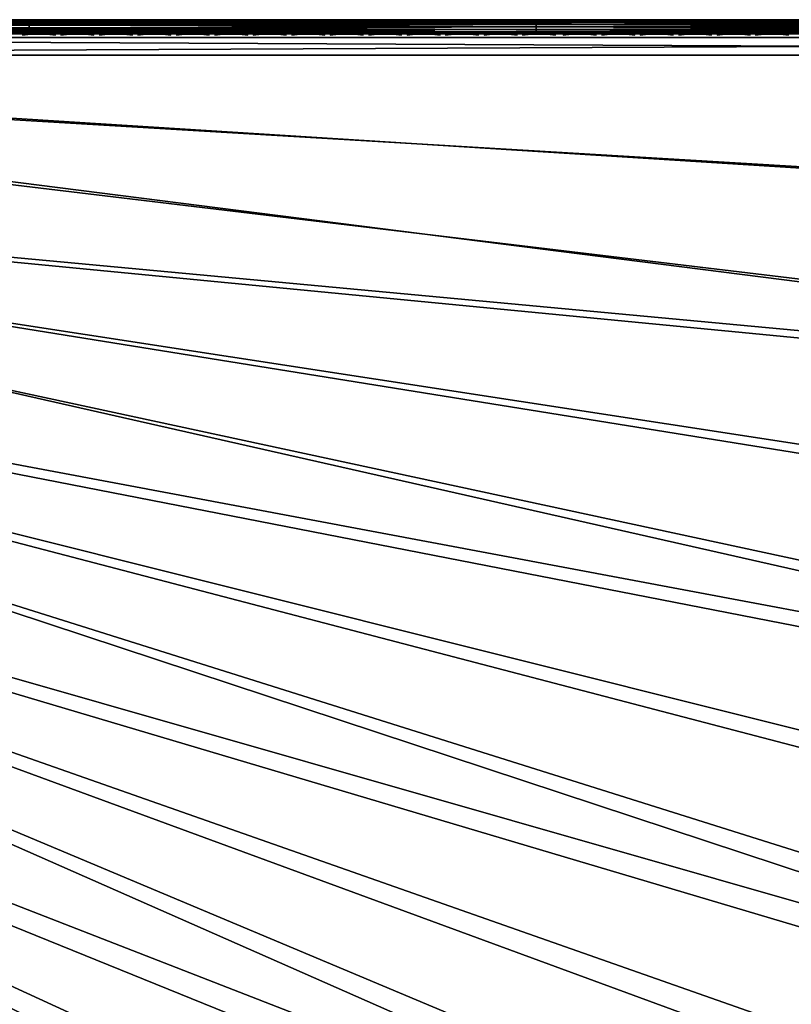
# Model space of a CAD drawing. Header units: inches. Extents: x -6.6 to 28, y -34.7 to 0.
# Tile 55 of 87: x 8.2 to 13.6, y -6.9 to 0. Entities that reach past the tile are written whole.
import ezdxf

# ---------------------------------------------------------------- set-up
doc = ezdxf.new("R2010")
doc.units = ezdxf.units.IN
doc.header["$LTSCALE"] = 0.03937
doc.header["$MEASUREMENT"] = 0
for name, color, linetype in [('A-FURN-3-ST', 151, 'Continuous'), ('A-FURN-3-ST-SEAM', 250, 'Continuous'), ('A-FURN-3-STITCH', 15, 'Continuous')]:
    doc.layers.add(name, color=color, linetype=linetype)

msp = doc.modelspace()

# ---------------------------------------------------------------- meshes
at = {"layer": 'A-FURN-3-ST'}
mesh = msp.add_polyface(dxfattribs=at)
corners = [(25.4519, -12.8555, 17.3055), (25.7576, -12.0646, 17.3055), (25.6619, -12.029, 17.5024), (25.3571, -12.8175, 17.5024), (25.528, -11.9791, 17.6781), (25.2245, -12.7644, 17.6781), (25.3632, -11.9178, 17.8209), (25.0613, -12.699, 17.8209), (25.1786, -11.849, 17.9228), (24.8785, -12.6257, 17.9228), (24.9868, -11.7776, 17.9817), (24.6885, -12.5496, 17.9817), (24.9001, -11.4336, 18), (25.2647, -11.0027, 17.9817), (25.4185, -9.8873, 18), (25.5222, -10.2256, 17.9817), (25.7595, -9.4471, 17.9817), (25.7173, -10.2876, 17.9228), (25.9559, -9.5044, 17.9228), (25.9457, -11.2375, 17.5024), (25.8106, -11.1909, 17.6781), (25.6444, -11.1336, 17.8209), (25.4582, -11.0694, 17.9228), (25.4785, -12.997, 16.9008), (26.0555, -11.4685, 16.9008), (25.8128, -12.0852, 17.1009), (25.8612, -8.3176, 18), (24.3071, -12.9529, 18), (25.9049, -10.3473, 17.8209), (25.4887, -12.8702, 5.2891), (25.4361, -12.8491, 5.1956), (25.7416, -12.0587, 5.1956), (25.7947, -12.0784, 5.2891), (25.3676, -12.8216, 5.1182), (25.6724, -12.0329, 5.1182), (25.2269, -12.7653, 5.0303), (25.5304, -11.98, 5.0303), (25.813, -11.1917, 5.0303), (25.9563, -11.2412, 5.1182), (25.0228, -12.8135, 5), (25.5916, -11.3069, 5), (26.0638, -11.4714, 5.5004), (25.4866, -13.0002, 5.5004), (25.8276, -12.0907, 5.3932), (22.8998, -17.1495, 5), (-0.4975, -3.6411, 5), (23.6754, -15.7381, 5), (-0.1646, -3.0096, 5), (24.3836, -14.2917, 5), (0.1037, -2.348, 5), (26.0888, -9.7751, 5), (0.3045, -1.663, 5), (26.5132, -8.2215, 5), (26.8639, -6.6497, 5), (0.4359, -0.9613, 5), (27.1401, -5.0631, 5), (27.3412, -3.4653, 5), (0.4965, -0.25, 5), (27.4668, -1.8597, 5), (27.5166, -0.25, 5), (27.5166, -0.125, 5.0335), (0.4965, -0.125, 5.0335), (27.5166, -0.0335, 5.125), (0.4965, -0.0335, 5.125), (27.5166, 0, 5.25), (26.9078, 0, 17.75), (1.0969, 0, 17.75), (26.9078, -0.0335, 17.875), (1.0969, -0.0335, 17.875), (26.9078, -0.125, 17.9665), (1.0969, -0.125, 17.9665), (26.9078, -0.25, 18), (1.0969, -0.25, 18), (0.4965, 0, 5.25), (27.7666, 0, 5.5002), (0.2464, 0, 5.5), (27.7578, 0, 16.9007), (0.2464, 0, 16.9), (0.0221, -3.9411, 18), (22.0958, -17.3131, 18), (22.9033, -15.8961, 18), (0.3836, -3.2537, 18), (23.641, -14.4416, 18), (0.6744, -2.5335, 18), (0.8916, -1.7878, 18), (26.227, -6.7283, 18), (1.0329, -1.024, 18), (26.5152, -5.1231, 18), (26.725, -3.5057, 18), (26.856, -1.8801, 18)]
mesh.append_faces([[corners[k] for k in face] for face in [(0, 1, 2, 3), (3, 2, 4, 5), (5, 4, 6, 7), (7, 6, 8, 9), (9, 8, 10, 11), (11, 10, 12), (12, 10, 13), (12, 13, 14), (14, 13, 15), (14, 15, 16), (16, 15, 17, 18), (2, 19, 20, 4), (4, 20, 21, 6), (6, 21, 22, 8), (8, 22, 13, 10), (23, 24, 25), (16, 26, 14), (12, 27, 11), (22, 21, 28, 17), (17, 15, 13, 22), (29, 30, 31, 32), (30, 33, 34, 31), (33, 35, 36, 34), (34, 36, 37, 38), (39, 40, 36), (36, 40, 37), (41, 42, 43), (44, 45, 46), (46, 47, 48), (48, 47, 39), (39, 49, 40), (40, 49, 50), (50, 51, 52), (52, 51, 53), (53, 54, 55), (55, 54, 56), (56, 57, 58), (58, 57, 59), (59, 57, 60), (60, 61, 62), (62, 63, 64), (65, 66, 67), (67, 68, 69), (69, 68, 70), (69, 70, 71), (71, 70, 72), (73, 74, 64), (75, 76, 74), (77, 65, 76), (78, 79, 80), (81, 80, 82), (81, 82, 27), (83, 27, 12), (83, 12, 14), (84, 14, 26), (84, 26, 85), (86, 85, 87), (86, 87, 88), (72, 88, 89), (72, 89, 71)]])
mesh = msp.add_polyface(dxfattribs=at)
corners = [(27.5166, -0.0335, 5.125), (0.4965, -0.125, 5.0335), (0.4965, -0.0335, 5.125), (27.5166, 0, 5.25), (0.4965, 0, 5.25), (0.4008, 0, 5.269), (0.4239, -0.0062, 5.2034), (0.3953, -0.0725, 5.0862), (0.389, -0.1031, 5.0607), (0.3807, -0.1718, 5.0265), (0.3197, 0, 5.3232), (0.2469, -0.006, 5.3254), (0.2655, 0, 5.4043), (0.3556, -0.0061, 5.2295), (0.2955, -0.0061, 5.2709), (0.3001, -0.0718, 5.1228), (0.288, -0.1021, 5.0995), (0.1992, -0.1012, 5.161), (0.2164, -0.0711, 5.1807), (0.2234, -0.1005, 17.4836), (0.1937, -0.1677, 17.5035), (0.3285, -0.1686, 17.6683), (0.3537, -0.1011, 17.6432), (0.4931, -0.1697, 17.8036), (0.5128, -0.1017, 17.7741), (0.8916, -0.1033, 17.9322), (0.8847, -0.1721, 17.9667), (1.0969, -0.125, 17.9665), (0.8967, -0.0727, 17.9065), (1.0969, -0.0335, 17.875), (0.9202, -0.0062, 17.788), (1.0969, 0, 17.75), (0.931, 0, 17.7337), (0.7504, -0.0062, 17.7362), (0.7715, 0, 17.6853), (0.5941, -0.0061, 17.6524), (0.6245, 0, 17.6067), (0.4569, -0.0061, 17.5398), (0.4956, 0, 17.5011), (0.3445, -0.006, 17.4026), (0.3899, 0, 17.3723), (0.2609, -0.006, 17.2462), (0.3112, 0, 17.2253), (0.2095, -0.006, 17.0765), (0.2627, 0, 17.0659), (0.2451, -0.0706, 17.4691), (0.3722, -0.071, 17.6246), (0.5273, -0.0715, 17.7523), (0.6943, -0.1025, 17.8718), (0.7044, -0.0721, 17.8476), (0.1506, -0.0703, 17.2919), (26.9078, -0.0335, 17.875), (0.2464, 0, 5.5), (0.2464, 0, 16.9), (27.7578, 0, 16.9007), (27.7666, 0, 5.5002), (26.9078, 0, 17.75)]
mesh.append_faces([[corners[k] for k in face] for face in [(0, 1, 2), (3, 2, 4), (5, 4, 6), (6, 4, 2), (6, 2, 7), (7, 2, 1), (7, 1, 8), (8, 1, 9), (10, 11, 12), (5, 13, 10), (10, 13, 14), (10, 14, 11), (13, 5, 6), (13, 6, 7, 15), (15, 7, 8, 16), (15, 16, 17, 18), (18, 14, 13, 15), (19, 20, 21, 22), (22, 21, 23, 24), (25, 26, 27), (25, 27, 28), (28, 27, 29), (28, 29, 30), (30, 29, 31), (30, 31, 32), (30, 32, 33), (33, 32, 34), (33, 34, 35), (35, 34, 36), (35, 36, 37), (37, 36, 38), (37, 38, 39), (39, 38, 40), (39, 40, 41), (41, 40, 42), (41, 42, 43), (43, 42, 44), (45, 19, 22, 46), (46, 22, 24, 47), (47, 24, 48, 49), (49, 48, 25, 28), (41, 50, 45, 39), (39, 45, 46, 37), (37, 46, 47, 35), (35, 47, 49, 33), (33, 49, 28, 30), (51, 31, 29), (5, 10, 4), (4, 10, 12), (4, 12, 52), (53, 54, 52), (52, 55, 4), (44, 31, 53), (53, 31, 56), (44, 42, 31), (31, 42, 40), (31, 40, 38), (38, 36, 31), (31, 36, 34), (31, 34, 32)]])
mesh = msp.add_polyface(dxfattribs=at)
corners = [(16.9377, -24.7138, 5), (-1.8485, -5.2936, 5), (-1.3437, -4.7888, 5), (20.1867, -21.1428, 5), (-0.8919, -4.2361, 5), (22.0586, -18.5228, 5), (-0.4975, -3.6411, 5), (23.6754, -15.7381, 5), (-0.1646, -3.0096, 5), (25.0228, -12.8135, 5), (0.1037, -2.348, 5), (26.0888, -9.7751, 5), (0.3045, -1.663, 5), (26.8639, -6.6497, 5), (0.4359, -0.9613, 5), (27.3412, -3.4653, 5), (0.4965, -0.25, 5), (27.5166, -0.125, 5.0335), (0.4965, -0.125, 5.0335), (0.389, -0.1031, 5.0607), (0.3807, -0.1718, 5.0265), (0.2717, -0.1702, 5.0681), (0.288, -0.1021, 5.0995), (0.3053, -0.2466, 5.0381), (0.5128, -0.1017, 17.7741), (0.4931, -0.1697, 17.8036), (0.6808, -0.1709, 17.9044), (0.6943, -0.1025, 17.8718), (0.8847, -0.1721, 17.9667), (0.8916, -0.1033, 17.9322), (1.0969, -0.125, 17.9665), (1.0969, -0.25, 18), (0.8823, -0.2484, 17.9789), (0.6759, -0.2468, 17.9162), (0.4858, -0.2452, 17.8146), (0.3189, -0.2438, 17.6779), (0.3285, -0.1686, 17.6683), (0.1822, -0.2426, 17.5112), (0.3202, -2.9009, 17.9816), (0.3836, -3.2537, 18), (0.6744, -2.5335, 18), (0.5622, -2.2337, 17.9816), (0.8916, -1.7878, 18), (0.737, -1.5626, 17.9816), (1.0329, -1.024, 18), (0.8473, -0.8965, 17.9816), (0.644, -0.8722, 17.9228), (0.4483, -0.8487, 17.8207), (0.2737, -0.8278, 17.6778), (0.1313, -2.8221, 17.9228), (0.3666, -2.1731, 17.9228), (0.5367, -1.5202, 17.9228), (0.1785, -2.1147, 17.8207), (0.344, -1.4793, 17.8207), (0.1719, -1.4429, 17.6778), (0.2655, -0.844, 5.0351), (0.1766, -0.8332, 5.0815), (0.3578, -0.8553, 5.0083), (0.2537, -1.4758, 5.0083), (0.1627, -1.4563, 5.0351), (-1.4471, -5.7395, 18), (17.0833, -23.7206, 18), (-0.8979, -5.1903, 18), (19.2743, -21.3055, 18), (-0.4065, -4.5888, 18), (21.2204, -18.6891, 18), (0.0221, -3.9411, 18), (22.9033, -15.8961, 18), (24.3071, -12.9529, 18), (25.4185, -9.8873, 18), (26.227, -6.7283, 18), (26.725, -3.5057, 18)]
mesh.append_faces([[corners[k] for k in face] for face in [(0, 1, 2), (3, 2, 4), (5, 4, 6), (7, 6, 8), (9, 8, 10), (11, 10, 12), (13, 12, 14), (15, 14, 16), (17, 16, 18), (19, 20, 21, 22), (18, 16, 20), (20, 16, 23), (20, 23, 21), (24, 25, 26, 27), (27, 26, 28, 29), (30, 28, 31), (31, 28, 32), (32, 28, 33), (33, 28, 26), (33, 26, 34), (34, 26, 25), (34, 25, 35), (35, 25, 36), (35, 36, 37), (38, 39, 40), (38, 40, 41), (41, 40, 42), (41, 42, 43), (43, 42, 44), (43, 44, 45), (45, 44, 31), (45, 31, 32), (45, 32, 46), (46, 32, 33), (46, 33, 47), (47, 33, 34), (47, 34, 48), (48, 34, 35), (48, 35, 37), (49, 38, 41, 50), (50, 41, 43, 51), (51, 43, 45, 46), (52, 50, 51, 53), (53, 51, 46, 47), (54, 53, 47, 48), (55, 56, 23), (55, 23, 57), (57, 23, 16), (57, 16, 14), (57, 14, 58), (58, 14, 12), (58, 59, 55, 57), (60, 61, 62), (62, 63, 64), (64, 65, 66), (66, 67, 39), (39, 68, 40), (40, 69, 42), (42, 70, 44), (44, 71, 31)]])
mesh = msp.add_polyface(dxfattribs=at)
corners = [(18.9859, -21.9602, 17.9817), (18.4155, -22.6088, 17.9817), (18.5674, -22.7459, 17.9228), (19.1413, -22.0934, 17.9228), (20.2227, -21.8541, 17.1009), (19.5314, -22.7056, 16.9008), (20.5727, -21.4467, 16.9008), (20.772, -21.1612, 17.1009), (21.3025, -20.4555, 17.1009), (20.6445, -21.0627, 17.5024), (21.1726, -20.3604, 17.5024), (21.0573, -20.276, 17.6781), (20.5314, -20.9754, 17.6781), (20.9154, -20.1721, 17.8209), (20.3922, -20.8679, 17.8209), (20.7565, -20.0557, 17.9228), (20.2363, -20.7476, 17.9228), (20.5914, -19.9348, 17.9817), (20.0743, -20.6225, 17.9817), (20.2791, -20.021, 18), (21.0897, -19.2356, 17.9817), (21.2204, -18.6891, 18), (19.2743, -21.3055, 18), (19.539, -21.2979, 17.9817), (19.6978, -21.427, 17.9228), (19.8505, -21.5513, 17.8209), (19.9869, -21.6623, 17.6781), (20.0977, -21.7525, 17.5024), (20.177, -21.8169, 17.3055), (20.7253, -21.1251, 17.3055), (18.2081, -22.5397, 18), (19.6104, -22.4954, 17.3055), (19.6552, -22.5338, 17.1009), (19.5328, -22.4289, 17.5024), (19.4243, -22.3359, 17.6781), (19.2908, -22.2215, 17.8209), (19.538, -22.7114, 5.5004), (20.5796, -21.4521, 5.5004), (21.5535, -20.1401, 16.9008), (19.6405, -22.5211, 5.2891), (19.5974, -22.4843, 5.1956), (20.1637, -21.8061, 5.1956), (20.2077, -21.8419, 5.2891), (20.7118, -21.1147, 5.1956), (20.7567, -21.1493, 5.2891), (19.5414, -22.4362, 5.1182), (20.1065, -21.7595, 5.1182), (20.6534, -21.0696, 5.1182), (19.4263, -22.3376, 5.0303), (19.9889, -21.6639, 5.0303), (20.5334, -20.9769, 5.0303), (21.0593, -20.2775, 5.0303), (21.1816, -20.367, 5.1182), (19.1603, -22.3838, 5), (20.1867, -21.1428, 5), (21.1536, -19.8549, 5), (21.3153, -20.4648, 5.3932), (20.7845, -21.1708, 5.3932), (20.2349, -21.8641, 5.3932), (19.6671, -22.544, 5.3932), (15.7465, -25.7976, 5), (-1.8485, -5.2936, 5), (16.9377, -24.7138, 5), (-1.3437, -4.7888, 5), (18.0764, -23.575, 5), (-0.8919, -4.2361, 5), (22.0586, -18.5228, 5), (-0.4975, -3.6411, 5), (22.8998, -17.1495, 5), (-1.4471, -5.7395, 18), (15.9024, -24.8455, 18), (17.0833, -23.7206, 18), (-0.8979, -5.1903, 18), (-0.4065, -4.5888, 18), (0.0221, -3.9411, 18), (22.0958, -17.3131, 18)]
mesh.append_faces([[corners[k] for k in face] for face in [(0, 1, 2, 3), (4, 5, 6), (4, 6, 7), (7, 6, 8), (9, 10, 11, 12), (12, 11, 13, 14), (14, 13, 15, 16), (16, 15, 17, 18), (18, 17, 19), (19, 17, 20), (19, 20, 21), (19, 22, 18), (18, 22, 23), (18, 23, 24, 16), (16, 24, 25, 14), (14, 25, 26, 12), (12, 26, 27, 9), (9, 27, 28, 29), (29, 28, 4, 7), (23, 22, 0), (0, 22, 30), (31, 32, 4, 28), (33, 31, 28, 27), (34, 33, 27, 26), (35, 34, 26, 25), (3, 35, 25, 24), (0, 3, 24, 23), (5, 36, 6), (6, 36, 37), (6, 37, 38), (39, 40, 41, 42), (42, 41, 43, 44), (40, 45, 46, 41), (41, 46, 47, 43), (45, 48, 49, 46), (46, 49, 50, 47), (47, 50, 51, 52), (48, 53, 49), (53, 54, 49), (49, 54, 50), (50, 54, 51), (51, 54, 55), (56, 37, 57), (57, 37, 58), (57, 58, 42, 44), (37, 36, 58), (58, 59, 39, 42), (60, 61, 62), (62, 63, 64), (64, 63, 53), (53, 63, 54), (54, 65, 55), (55, 65, 66), (66, 67, 68), (69, 70, 71), (72, 71, 30), (72, 30, 22), (73, 22, 19), (73, 19, 21), (74, 21, 75)]])
mesh = msp.add_polyface(dxfattribs=at)
corners = [(-6.6373, -34.1539, 5.25), (-6.6373, -7.1339, 5.25), (-6.6038, -34.1539, 5.125), (-6.6038, -7.1339, 5.125), (-6.5123, -34.1539, 5.0335), (-6.5123, -7.1339, 5.0335), (-6.3873, -34.1539, 5), (-6.3873, -7.1339, 5), (-6.3873, -33.5451, 18), (-6.3873, -7.7342, 18), (-6.5123, -33.5451, 17.9665), (-6.5123, -7.7342, 17.9665), (-6.6038, -33.5451, 17.875), (-6.6038, -7.7342, 17.875), (-6.6373, -33.5451, 17.75), (-6.6373, -7.7342, 17.75), (-5.676, -7.0732, 5), (-4.9743, -6.9418, 5), (-4.7776, -34.1041, 5), (-4.2893, -6.741, 5), (-3.6277, -6.4728, 5), (-3.1721, -33.9785, 5), (-2.9963, -6.1398, 5), (-2.4012, -5.7454, 5), (-1.8485, -5.2936, 5), (-1.5742, -33.7774, 5), (0.0124, -33.5012, 5), (1.5842, -33.1505, 5), (3.1377, -32.7261, 5), (4.6695, -32.2289, 5), (6.1762, -31.6601, 5), (7.6544, -31.0209, 5), (9.1008, -30.3127, 5), (10.5122, -29.5372, 5), (11.8855, -28.6959, 5), (13.2176, -27.7909, 5), (14.5055, -26.824, 5), (15.7465, -25.7976, 5), (-6.6373, -34.4039, 5.5002), (-6.6373, -6.8837, 5.5), (-6.6373, -34.3951, 16.9007), (-6.6373, -6.8837, 16.9), (-5.6133, -7.6702, 18), (-4.8496, -7.5289, 18), (-4.7572, -33.4933, 18), (-4.1039, -7.3118, 18), (-3.3837, -7.021, 18), (-3.1316, -33.3623, 18), (-2.6962, -6.6594, 18), (-2.0485, -6.2308, 18), (-1.5143, -33.1525, 18), (0.091, -32.8643, 18), (1.6803, -32.4985, 18), (3.25, -32.0558, 18), (4.7963, -31.5374, 18), (6.3156, -30.9444, 18), (7.8042, -30.2783, 18), (9.2588, -29.5406, 18), (10.6757, -28.7331, 18), (12.0518, -27.8577, 18), (13.3836, -26.9165, 18), (14.6682, -25.9116, 18), (-1.4471, -5.7395, 18), (15.9024, -24.8455, 18)]
mesh.append_faces([[corners[k] for k in face] for face in [(0, 1, 2), (2, 1, 3), (2, 3, 4), (4, 3, 5), (4, 5, 6), (6, 5, 7), (8, 9, 10), (10, 9, 11), (10, 11, 12), (12, 11, 13), (12, 13, 14), (14, 13, 15), (7, 16, 6), (6, 16, 17), (6, 17, 18), (18, 17, 19), (18, 19, 20), (18, 20, 21), (21, 20, 22), (21, 22, 23), (23, 24, 21), (21, 24, 25), (25, 24, 26), (26, 24, 27), (27, 24, 28), (28, 24, 29), (29, 24, 30), (30, 24, 31), (31, 24, 32), (32, 24, 33), (33, 24, 34), (34, 24, 35), (35, 24, 36), (36, 24, 37), (1, 38, 39), (38, 40, 39), (39, 40, 41), (41, 40, 14), (41, 14, 15), (9, 8, 42), (42, 8, 43), (43, 8, 44), (43, 44, 45), (45, 44, 46), (46, 44, 47), (46, 47, 48), (48, 47, 49), (49, 47, 50), (49, 50, 51), (51, 52, 49), (49, 52, 53), (49, 53, 54), (54, 55, 49), (49, 55, 56), (49, 56, 57), (57, 58, 49), (49, 58, 59), (49, 59, 60), (60, 61, 49), (49, 61, 62), (62, 61, 63)]])
at = {"layer": 'A-FURN-3-ST-SEAM'}
mesh = msp.add_polyface(dxfattribs=at)
corners = [(8.2512, -0.1, 17.9), (11.828, -0.0962, 17.9191), (8.2512, -0.0929, 17.9255), (7.3574, -0.1, 17.9), (7.3574, -0.0929, 17.9255), (6.4645, -0.1, 17.9), (6.4645, -0.0929, 17.9255), (5.5698, -0.1, 17.9), (11.828, -0.0854, 17.9354), (8.2512, -0.0812, 17.939), (7.3574, -0.0812, 17.939), (6.4645, -0.0812, 17.939), (5.5698, -0.0019, 17.8868), (5.5698, -0.0003, 17.9045), (6.4645, -0.0003, 17.9045), (6.4645, -0.0019, 17.8868), (7.3574, -0.0003, 17.9045), (7.3574, -0.0019, 17.8868), (8.2512, -0.0003, 17.9045), (8.2512, -0.0019, 17.8868), (11.828, 0, 17.9), (11.828, -0.0038, 17.9192), (8.2512, -0.0051, 17.9217), (11.828, -0.0147, 17.9354), (8.2512, -0.0155, 17.9362), (11.828, -0.0309, 17.9462), (8.2512, -0.0304, 17.9459), (11.828, -0.05, 17.95), (8.2512, -0.0655, 17.9472), (11.828, -0.0691, 17.9462), (11.828, -0.0038, 17.8809), (11.828, -0.0146, 17.8647), (8.2512, -0.0228, 17.8588), (11.828, -0.0308, 17.8538), (8.2512, -0.039, 17.8515), (11.828, -0.05, 17.85), (8.2512, -0.0567, 17.8505), (11.828, -0.0691, 17.8538), (8.2512, -0.0734, 17.8563), (11.828, -0.0853, 17.8646), (8.2512, -0.0872, 17.8675), (11.828, -0.0962, 17.8809), (8.2512, -0.0965, 17.8826), (11.828, -0.1, 17.9), (5.5698, -0.0965, 17.8826), (6.4645, -0.0965, 17.8826), (7.3574, -0.0965, 17.8826), (5.5698, -0.0872, 17.8675), (6.4645, -0.0872, 17.8675), (7.3574, -0.0872, 17.8675), (5.5698, -0.0734, 17.8563), (6.4645, -0.0734, 17.8563), (7.3574, -0.0734, 17.8563), (5.5698, -0.0567, 17.8505), (6.4645, -0.0567, 17.8505), (7.3574, -0.0567, 17.8505), (5.5698, -0.0228, 17.8588), (6.4645, -0.0228, 17.8588), (7.3574, -0.0228, 17.8588), (7.3574, -0.039, 17.8515), (7.3574, -0.0051, 17.9217), (6.4645, -0.0051, 17.9217), (7.3574, -0.0155, 17.9362), (6.4645, -0.0155, 17.9362), (7.3574, -0.0304, 17.9459), (6.4645, -0.0304, 17.9459), (7.3574, -0.0655, 17.9472), (5.5698, -0.039, 17.8515), (6.4645, -0.039, 17.8515), (5.5698, -0.0304, 17.9459), (5.5698, -0.0655, 17.9472), (6.4645, -0.0655, 17.9472), (5.5698, -0.0812, 17.939)]
mesh.append_faces([[corners[k] for k in face] for face in [(0, 1, 2), (0, 2, 3), (3, 2, 4), (3, 4, 5), (5, 4, 6), (5, 6, 7), (2, 8, 9), (2, 9, 10, 4), (17, 16, 18, 19), (19, 18, 20), (21, 18, 22), (23, 22, 24), (25, 24, 26), (27, 26, 28), (29, 28, 9), (20, 30, 19), (19, 30, 31), (19, 31, 32), (32, 33, 34), (34, 35, 36), (36, 37, 38), (38, 39, 40), (40, 41, 42), (42, 43, 0), (5, 44, 45), (5, 45, 3), (3, 45, 46), (3, 46, 0), (0, 46, 42), (46, 49, 40, 42), (49, 52, 38, 40), (52, 55, 36, 38), (58, 17, 19, 32), (58, 32, 34, 59), (59, 34, 36, 55), (22, 18, 16, 60), (24, 22, 60, 62), (26, 24, 62, 64), (10, 9, 28, 66), (66, 28, 26, 64)]])
mesh.append_faces([[corners[k] for k in face] for face in [(15, 14, 16, 17), (45, 48, 49, 46), (48, 51, 52, 49), (51, 54, 55, 52), (57, 15, 17, 58), (54, 68, 59, 55), (68, 57, 58, 59), (65, 71, 66, 64), (71, 11, 10, 66)]], dxfattribs={"vtx0": -1})
mesh.append_faces([[corners[k] for k in face] for face in [(12, 13, 14, 15), (44, 47, 48, 45), (47, 50, 51, 48), (50, 53, 54, 51), (56, 12, 15, 57)]], dxfattribs={"vtx0": -1, "vtx2": -1})
mesh.append_faces([[corners[k] for k in face] for face in [(4, 10, 11, 6), (60, 16, 14, 61), (62, 60, 61, 63), (64, 62, 63, 65), (53, 67, 68, 54), (67, 56, 57, 68), (69, 70, 71, 65), (70, 72, 11, 71)]], dxfattribs={"vtx2": -1})
mesh = msp.add_polyface(dxfattribs=at)
corners = [(11.828, -0.1, 17.9), (11.828, -0.0962, 17.9191), (8.2512, -0.1, 17.9), (11.828, -0.0854, 17.9354), (8.2512, -0.0929, 17.9255), (11.828, 0, 17.9), (8.2512, -0.0003, 17.9045), (11.828, -0.0038, 17.9192), (8.2512, -0.0051, 17.9217), (11.828, -0.0147, 17.9354), (8.2512, -0.0155, 17.9362), (11.828, -0.0309, 17.9462), (8.2512, -0.0304, 17.9459), (11.828, -0.05, 17.95), (8.2512, -0.0655, 17.9472), (11.828, -0.0691, 17.9462), (8.2512, -0.0812, 17.939), (8.2512, -0.0228, 17.8588), (11.828, -0.0146, 17.8647), (11.828, -0.0308, 17.8538), (8.2512, -0.039, 17.8515), (11.828, -0.05, 17.85), (8.2512, -0.0567, 17.8505), (11.828, -0.0691, 17.8538), (8.2512, -0.0734, 17.8563), (11.828, -0.0853, 17.8646), (8.2512, -0.0872, 17.8675), (11.828, -0.0962, 17.8809), (8.2512, -0.0965, 17.8826), (16.1882, -0.1, 17.9), (16.1882, -0.0962, 17.9191), (16.1882, -0.0854, 17.9354), (16.1882, -0.0691, 17.9462), (16.1882, -0.05, 17.95), (16.1882, -0.0309, 17.9462), (16.1882, -0.0147, 17.9354), (16.1882, -0.0038, 17.9192), (16.1882, 0, 17.9), (16.1882, -0.0038, 17.8809), (11.828, -0.0038, 17.8809), (16.1882, -0.0146, 17.8647), (16.1882, -0.0308, 17.8538), (16.1882, -0.05, 17.85), (16.1882, -0.0691, 17.8538), (16.1882, -0.0853, 17.8646), (16.1882, -0.0962, 17.8809), (26.912, -0.0965, 17.8826), (26.912, -0.0872, 17.8675), (26.912, -0.0734, 17.8563), (26.912, -0.0567, 17.8505), (26.912, -0.039, 17.8515), (26.912, -0.0228, 17.8588), (26.912, -0.0019, 17.8868), (26.912, -0.0003, 17.9045), (26.912, -0.0051, 17.9217), (26.912, -0.0155, 17.9362), (26.912, -0.0304, 17.9459), (26.912, -0.0655, 17.9472), (26.912, -0.0812, 17.939), (26.912, -0.0929, 17.9255)]
mesh.append_faces([[corners[k] for k in face] for face in [(0, 1, 2), (1, 3, 4), (5, 6, 7), (7, 8, 9), (9, 10, 11), (11, 12, 13), (13, 14, 15), (15, 16, 3), (17, 18, 19), (20, 19, 21), (22, 21, 23), (24, 23, 25), (26, 25, 27), (28, 27, 0), (29, 30, 0), (0, 30, 1), (1, 30, 31), (1, 31, 3), (3, 31, 32), (3, 32, 15), (15, 32, 33), (15, 33, 13), (13, 33, 34), (13, 34, 11), (11, 34, 35), (11, 35, 9), (9, 35, 36), (9, 36, 7), (7, 36, 37), (7, 37, 5), (5, 37, 38), (5, 38, 39), (39, 38, 40), (39, 40, 18), (18, 40, 41), (18, 41, 19), (19, 41, 42), (19, 42, 21), (21, 42, 43), (21, 43, 23), (23, 43, 44), (23, 44, 25), (25, 44, 45), (25, 45, 27), (27, 45, 29), (27, 29, 0), (46, 29, 45), (47, 45, 44), (48, 44, 43), (49, 43, 42), (50, 42, 41), (51, 41, 40), (52, 40, 38), (52, 38, 37), (53, 37, 36), (54, 36, 35), (55, 35, 34), (56, 34, 33), (57, 33, 32), (58, 32, 31), (59, 31, 30)]])
at = {"layer": 'A-FURN-3-STITCH'}
mesh = msp.add_polymesh((7, 4), dxfattribs=at)
for k, corner in enumerate([(8.2028, -0.1007, 17.9499), (8.2028, -0.1028, 17.9514), (8.2028, -0.1071, 17.9543), (8.2029, -0.1093, 17.9558), (8.2412, -0.0964, 17.9556), (8.2413, -0.096, 17.9608), (8.2414, -0.1003, 17.9637), (8.2413, -0.105, 17.9615), (8.2801, -0.0938, 17.9588), (8.2802, -0.0934, 17.964), (8.2802, -0.0977, 17.9669), (8.2802, -0.1024, 17.9646), (8.3192, -0.0929, 17.9594), (8.3193, -0.0926, 17.9646), (8.3193, -0.0969, 17.9675), (8.3193, -0.1016, 17.9652), (8.3582, -0.0938, 17.9575), (8.3583, -0.0934, 17.9627), (8.3584, -0.0977, 17.9656), (8.3583, -0.1024, 17.9633), (8.397, -0.0964, 17.953), (8.3971, -0.096, 17.9582), (8.3971, -0.1003, 17.9611), (8.3971, -0.105, 17.9589), (8.4352, -0.1007, 17.9461), (8.4353, -0.1028, 17.9476), (8.4353, -0.1071, 17.9505), (8.4353, -0.1093, 17.9519)]):
    mesh.set_mesh_vertex(divmod(k, 4), corner)
mesh = msp.add_polymesh((7, 4), dxfattribs=at)
for k, corner in enumerate([(8.4743, -0.1007, 17.9499), (8.4743, -0.1028, 17.9514), (8.4744, -0.1071, 17.9543), (8.4744, -0.1093, 17.9558), (8.5127, -0.0964, 17.9556), (8.5128, -0.096, 17.9608), (8.5129, -0.1003, 17.9637), (8.5128, -0.105, 17.9615), (8.5516, -0.0938, 17.9588), (8.5517, -0.0934, 17.964), (8.5518, -0.0977, 17.9669), (8.5517, -0.1024, 17.9646), (8.5907, -0.0929, 17.9594), (8.5908, -0.0926, 17.9646), (8.5909, -0.0969, 17.9675), (8.5908, -0.1016, 17.9652), (8.6298, -0.0938, 17.9575), (8.6299, -0.0934, 17.9627), (8.6299, -0.0977, 17.9656), (8.6299, -0.1024, 17.9633), (8.6685, -0.0964, 17.953), (8.6686, -0.096, 17.9582), (8.6687, -0.1003, 17.9611), (8.6686, -0.105, 17.9589), (8.7068, -0.1007, 17.9461), (8.7068, -0.1028, 17.9476), (8.7068, -0.1071, 17.9505), (8.7069, -0.1093, 17.9519)]):
    mesh.set_mesh_vertex(divmod(k, 4), corner)
mesh = msp.add_polymesh((7, 4), dxfattribs=at)
for k, corner in enumerate([(8.7458, -0.1007, 17.9499), (8.7458, -0.1028, 17.9514), (8.7459, -0.1071, 17.9543), (8.7459, -0.1093, 17.9558), (8.7843, -0.0964, 17.9556), (8.7844, -0.096, 17.9608), (8.7844, -0.1003, 17.9637), (8.7844, -0.105, 17.9615), (8.8232, -0.0938, 17.9588), (8.8233, -0.0934, 17.964), (8.8233, -0.0977, 17.9669), (8.8233, -0.1024, 17.9646), (8.8623, -0.0929, 17.9594), (8.8623, -0.0926, 17.9646), (8.8624, -0.0969, 17.9675), (8.8623, -0.1016, 17.9652), (8.9013, -0.0938, 17.9575), (8.9014, -0.0934, 17.9627), (8.9014, -0.0977, 17.9656), (8.9014, -0.1024, 17.9633), (8.9401, -0.0964, 17.953), (8.9401, -0.096, 17.9582), (8.9402, -0.1003, 17.9611), (8.9402, -0.105, 17.9589), (8.9783, -0.1007, 17.9461), (8.9783, -0.1028, 17.9476), (8.9784, -0.1071, 17.9505), (8.9784, -0.1093, 17.9519)]):
    mesh.set_mesh_vertex(divmod(k, 4), corner)
mesh = msp.add_polymesh((7, 4), dxfattribs=at)
for k, corner in enumerate([(9.0174, -0.1007, 17.9499), (9.0174, -0.1028, 17.9514), (9.0174, -0.1071, 17.9543), (9.0175, -0.1093, 17.9558), (9.0558, -0.0964, 17.9556), (9.0559, -0.096, 17.9608), (9.0559, -0.1003, 17.9637), (9.0559, -0.105, 17.9615), (9.0947, -0.0938, 17.9588), (9.0948, -0.0934, 17.964), (9.0948, -0.0977, 17.9669), (9.0948, -0.1024, 17.9646), (9.1338, -0.0929, 17.9594), (9.1339, -0.0926, 17.9646), (9.1339, -0.0969, 17.9675), (9.1339, -0.1016, 17.9652), (9.1728, -0.0938, 17.9575), (9.1729, -0.0934, 17.9627), (9.173, -0.0977, 17.9656), (9.1729, -0.1024, 17.9633), (9.2116, -0.0964, 17.953), (9.2117, -0.096, 17.9582), (9.2117, -0.1003, 17.9611), (9.2117, -0.105, 17.9589), (9.2498, -0.1007, 17.9461), (9.2499, -0.1028, 17.9476), (9.2499, -0.1071, 17.9505), (9.2499, -0.1093, 17.9519)]):
    mesh.set_mesh_vertex(divmod(k, 4), corner)
mesh = msp.add_polymesh((7, 4), dxfattribs=at)
for k, corner in enumerate([(9.2889, -0.1007, 17.9499), (9.2889, -0.1028, 17.9514), (9.289, -0.1071, 17.9543), (9.289, -0.1093, 17.9558), (9.3273, -0.0964, 17.9556), (9.3274, -0.096, 17.9608), (9.3275, -0.1003, 17.9637), (9.3274, -0.105, 17.9615), (9.3662, -0.0938, 17.9588), (9.3663, -0.0934, 17.964), (9.3664, -0.0977, 17.9669), (9.3663, -0.1024, 17.9646), (9.4053, -0.0929, 17.9594), (9.4054, -0.0926, 17.9646), (9.4054, -0.0969, 17.9675), (9.4054, -0.1016, 17.9652), (9.4444, -0.0938, 17.9575), (9.4444, -0.0934, 17.9627), (9.4445, -0.0977, 17.9656), (9.4445, -0.1024, 17.9633), (9.4831, -0.0964, 17.953), (9.4832, -0.096, 17.9582), (9.4833, -0.1003, 17.9611), (9.4832, -0.105, 17.9589), (9.5214, -0.1007, 17.9461), (9.5214, -0.1028, 17.9476), (9.5214, -0.1071, 17.9505), (9.5215, -0.1093, 17.9519)]):
    mesh.set_mesh_vertex(divmod(k, 4), corner)
mesh = msp.add_polymesh((7, 4), dxfattribs=at)
for k, corner in enumerate([(9.5604, -0.1007, 17.9499), (9.5604, -0.1028, 17.9514), (9.5605, -0.1071, 17.9543), (9.5605, -0.1093, 17.9558), (9.5989, -0.0964, 17.9556), (9.599, -0.096, 17.9608), (9.599, -0.1003, 17.9637), (9.599, -0.105, 17.9615), (9.6378, -0.0938, 17.9588), (9.6378, -0.0934, 17.964), (9.6379, -0.0977, 17.9669), (9.6379, -0.1024, 17.9646), (9.6768, -0.0929, 17.9594), (9.6769, -0.0926, 17.9646), (9.677, -0.0969, 17.9675), (9.6769, -0.1016, 17.9652), (9.7159, -0.0938, 17.9575), (9.716, -0.0934, 17.9627), (9.716, -0.0977, 17.9656), (9.716, -0.1024, 17.9633), (9.7546, -0.0964, 17.953), (9.7547, -0.096, 17.9582), (9.7548, -0.1003, 17.9611), (9.7547, -0.105, 17.9589), (9.7929, -0.1007, 17.9461), (9.7929, -0.1028, 17.9476), (9.793, -0.1071, 17.9505), (9.793, -0.1093, 17.9519)]):
    mesh.set_mesh_vertex(divmod(k, 4), corner)
mesh = msp.add_polymesh((7, 4), dxfattribs=at)
for k, corner in enumerate([(9.8319, -0.1007, 17.9499), (9.832, -0.1028, 17.9514), (9.832, -0.1071, 17.9543), (9.832, -0.1093, 17.9558), (9.8704, -0.0964, 17.9556), (9.8705, -0.096, 17.9608), (9.8705, -0.1003, 17.9637), (9.8705, -0.105, 17.9615), (9.9093, -0.0938, 17.9588), (9.9094, -0.0934, 17.964), (9.9094, -0.0977, 17.9669), (9.9094, -0.1024, 17.9646), (9.9484, -0.0929, 17.9594), (9.9485, -0.0926, 17.9646), (9.9485, -0.0969, 17.9675), (9.9485, -0.1016, 17.9652), (9.9874, -0.0938, 17.9575), (9.9875, -0.0934, 17.9627), (9.9876, -0.0977, 17.9656), (9.9875, -0.1024, 17.9633), (10.0262, -0.0964, 17.953), (10.0263, -0.096, 17.9582), (10.0263, -0.1003, 17.9611), (10.0263, -0.105, 17.9589), (10.0644, -0.1007, 17.9461), (10.0644, -0.1028, 17.9476), (10.0645, -0.1071, 17.9505), (10.0645, -0.1093, 17.9519)]):
    mesh.set_mesh_vertex(divmod(k, 4), corner)
mesh = msp.add_polymesh((7, 4), dxfattribs=at)
for k, corner in enumerate([(10.1035, -0.1007, 17.9499), (10.1035, -0.1028, 17.9514), (10.1035, -0.1071, 17.9543), (10.1036, -0.1093, 17.9558), (10.1419, -0.0964, 17.9556), (10.142, -0.096, 17.9608), (10.1421, -0.1003, 17.9637), (10.142, -0.105, 17.9615), (10.1808, -0.0938, 17.9588), (10.1809, -0.0934, 17.964), (10.1809, -0.0977, 17.9669), (10.1809, -0.1024, 17.9646), (10.2199, -0.0929, 17.9594), (10.22, -0.0926, 17.9646), (10.22, -0.0969, 17.9675), (10.22, -0.1016, 17.9652), (10.2589, -0.0938, 17.9575), (10.259, -0.0934, 17.9627), (10.2591, -0.0977, 17.9656), (10.259, -0.1024, 17.9633), (10.2977, -0.0964, 17.953), (10.2978, -0.096, 17.9582), (10.2978, -0.1003, 17.9611), (10.2978, -0.105, 17.9589), (10.3359, -0.1007, 17.9461), (10.336, -0.1028, 17.9476), (10.336, -0.1071, 17.9505), (10.336, -0.1093, 17.9519)]):
    mesh.set_mesh_vertex(divmod(k, 4), corner)
mesh = msp.add_polymesh((7, 4), dxfattribs=at)
for k, corner in enumerate([(10.375, -0.1007, 17.9499), (10.375, -0.1028, 17.9514), (10.3751, -0.1071, 17.9543), (10.3751, -0.1093, 17.9558), (10.4135, -0.0964, 17.9556), (10.4135, -0.096, 17.9608), (10.4136, -0.1003, 17.9637), (10.4136, -0.105, 17.9615), (10.4523, -0.0938, 17.9588), (10.4524, -0.0934, 17.964), (10.4525, -0.0977, 17.9669), (10.4524, -0.1024, 17.9646), (10.4914, -0.0929, 17.9594), (10.4915, -0.0926, 17.9646), (10.4916, -0.0969, 17.9675), (10.4915, -0.1016, 17.9652), (10.5305, -0.0938, 17.9575), (10.5306, -0.0934, 17.9627), (10.5306, -0.0977, 17.9656), (10.5306, -0.1024, 17.9633), (10.5692, -0.0964, 17.953), (10.5693, -0.096, 17.9582), (10.5694, -0.1003, 17.9611), (10.5693, -0.105, 17.9589), (10.6075, -0.1007, 17.9461), (10.6075, -0.1028, 17.9476), (10.6076, -0.1071, 17.9505), (10.6076, -0.1093, 17.9519)]):
    mesh.set_mesh_vertex(divmod(k, 4), corner)
mesh = msp.add_polymesh((7, 4), dxfattribs=at)
for k, corner in enumerate([(10.6465, -0.1007, 17.9499), (10.6466, -0.1028, 17.9514), (10.6466, -0.1071, 17.9543), (10.6466, -0.1093, 17.9558), (10.685, -0.0964, 17.9556), (10.6851, -0.096, 17.9608), (10.6851, -0.1003, 17.9637), (10.6851, -0.105, 17.9615), (10.7239, -0.0938, 17.9588), (10.724, -0.0934, 17.964), (10.724, -0.0977, 17.9669), (10.724, -0.1024, 17.9646), (10.763, -0.0929, 17.9594), (10.763, -0.0926, 17.9646), (10.7631, -0.0969, 17.9675), (10.7631, -0.1016, 17.9652), (10.802, -0.0938, 17.9575), (10.8021, -0.0934, 17.9627), (10.8021, -0.0977, 17.9656), (10.8021, -0.1024, 17.9633), (10.8408, -0.0964, 17.953), (10.8409, -0.096, 17.9582), (10.8409, -0.1003, 17.9611), (10.8409, -0.105, 17.9589), (10.879, -0.1007, 17.9461), (10.879, -0.1028, 17.9476), (10.8791, -0.1071, 17.9505), (10.8791, -0.1093, 17.9519)]):
    mesh.set_mesh_vertex(divmod(k, 4), corner)
mesh = msp.add_polymesh((7, 4), dxfattribs=at)
for k, corner in enumerate([(10.9181, -0.1007, 17.9499), (10.9181, -0.1028, 17.9514), (10.9181, -0.1071, 17.9543), (10.9182, -0.1093, 17.9558), (10.9565, -0.0964, 17.9556), (10.9566, -0.096, 17.9608), (10.9566, -0.1003, 17.9637), (10.9566, -0.105, 17.9615), (10.9954, -0.0938, 17.9588), (10.9955, -0.0934, 17.964), (10.9955, -0.0977, 17.9669), (10.9955, -0.1024, 17.9646), (11.0345, -0.0929, 17.9594), (11.0346, -0.0926, 17.9646), (11.0346, -0.0969, 17.9675), (11.0346, -0.1016, 17.9652), (11.0735, -0.0938, 17.9575), (11.0736, -0.0934, 17.9627), (11.0737, -0.0977, 17.9656), (11.0736, -0.1024, 17.9633), (11.1123, -0.0964, 17.953), (11.1124, -0.096, 17.9582), (11.1124, -0.1003, 17.9611), (11.1124, -0.105, 17.9589), (11.1505, -0.1007, 17.9461), (11.1506, -0.1028, 17.9476), (11.1506, -0.1071, 17.9505), (11.1506, -0.1093, 17.9519)]):
    mesh.set_mesh_vertex(divmod(k, 4), corner)
mesh = msp.add_polymesh((7, 4), dxfattribs=at)
for k, corner in enumerate([(11.1896, -0.1007, 17.9499), (11.1896, -0.1028, 17.9514), (11.1897, -0.1071, 17.9543), (11.1897, -0.1093, 17.9558), (11.228, -0.0964, 17.9556), (11.2281, -0.096, 17.9608), (11.2282, -0.1003, 17.9637), (11.2281, -0.105, 17.9615), (11.2669, -0.0938, 17.9588), (11.267, -0.0934, 17.964), (11.2671, -0.0977, 17.9669), (11.267, -0.1024, 17.9646), (11.306, -0.0929, 17.9594), (11.3061, -0.0926, 17.9646), (11.3062, -0.0969, 17.9675), (11.3061, -0.1016, 17.9652), (11.3451, -0.0938, 17.9575), (11.3452, -0.0934, 17.9627), (11.3452, -0.0977, 17.9656), (11.3452, -0.1024, 17.9633), (11.3838, -0.0964, 17.953), (11.3839, -0.096, 17.9582), (11.384, -0.1003, 17.9611), (11.3839, -0.105, 17.9589), (11.4221, -0.1007, 17.9461), (11.4221, -0.1028, 17.9476), (11.4221, -0.1071, 17.9505), (11.4222, -0.1093, 17.9519)]):
    mesh.set_mesh_vertex(divmod(k, 4), corner)
mesh = msp.add_polymesh((7, 4), dxfattribs=at)
for k, corner in enumerate([(11.4611, -0.1007, 17.9499), (11.4611, -0.1028, 17.9514), (11.4612, -0.1071, 17.9543), (11.4612, -0.1093, 17.9558), (11.4996, -0.0964, 17.9556), (11.4997, -0.096, 17.9608), (11.4997, -0.1003, 17.9637), (11.4997, -0.105, 17.9615), (11.5385, -0.0938, 17.9588), (11.5385, -0.0934, 17.964), (11.5386, -0.0977, 17.9669), (11.5386, -0.1024, 17.9646), (11.5775, -0.0929, 17.9594), (11.5776, -0.0926, 17.9646), (11.5777, -0.0969, 17.9675), (11.5776, -0.1016, 17.9652), (11.6166, -0.0938, 17.9575), (11.6167, -0.0934, 17.9627), (11.6167, -0.0977, 17.9656), (11.6167, -0.1024, 17.9633), (11.6554, -0.0964, 17.953), (11.6554, -0.096, 17.9582), (11.6555, -0.1003, 17.9611), (11.6555, -0.105, 17.9589), (11.6936, -0.1007, 17.9461), (11.6936, -0.1028, 17.9476), (11.6937, -0.1071, 17.9505), (11.6937, -0.1093, 17.9519)]):
    mesh.set_mesh_vertex(divmod(k, 4), corner)
mesh = msp.add_polymesh((7, 4), dxfattribs=at)
for k, corner in enumerate([(11.7327, -0.1007, 17.9499), (11.7327, -0.1028, 17.9514), (11.7327, -0.1071, 17.9543), (11.7327, -0.1093, 17.9558), (11.7711, -0.0964, 17.9556), (11.7712, -0.096, 17.9608), (11.7712, -0.1003, 17.9637), (11.7712, -0.105, 17.9615), (11.81, -0.0938, 17.9588), (11.8101, -0.0934, 17.964), (11.8101, -0.0977, 17.9669), (11.8101, -0.1024, 17.9646), (11.8491, -0.0929, 17.9594), (11.8492, -0.0926, 17.9646), (11.8492, -0.0969, 17.9675), (11.8492, -0.1016, 17.9652), (11.8881, -0.0938, 17.9575), (11.8882, -0.0934, 17.9627), (11.8883, -0.0977, 17.9656), (11.8882, -0.1024, 17.9633), (11.9269, -0.0964, 17.953), (11.927, -0.096, 17.9582), (11.927, -0.1003, 17.9611), (11.927, -0.105, 17.9589), (11.9651, -0.1007, 17.9461), (11.9652, -0.1028, 17.9476), (11.9652, -0.1071, 17.9505), (11.9652, -0.1093, 17.9519)]):
    mesh.set_mesh_vertex(divmod(k, 4), corner)
mesh = msp.add_polymesh((7, 4), dxfattribs=at)
for k, corner in enumerate([(12.0199, -0.1007, 17.9499), (12.0199, -0.1028, 17.9514), (12.02, -0.1071, 17.9543), (12.02, -0.1093, 17.9558), (12.0584, -0.0964, 17.9556), (12.0584, -0.096, 17.9608), (12.0585, -0.1003, 17.9637), (12.0585, -0.105, 17.9615), (12.0972, -0.0938, 17.9588), (12.0973, -0.0934, 17.964), (12.0974, -0.0977, 17.9669), (12.0973, -0.1024, 17.9646), (12.1363, -0.0929, 17.9594), (12.1364, -0.0926, 17.9646), (12.1365, -0.0969, 17.9675), (12.1364, -0.1016, 17.9652), (12.1754, -0.0938, 17.9575), (12.1755, -0.0934, 17.9627), (12.1755, -0.0977, 17.9656), (12.1755, -0.1024, 17.9633), (12.2141, -0.0964, 17.953), (12.2142, -0.096, 17.9582), (12.2143, -0.1003, 17.9611), (12.2142, -0.105, 17.9589), (12.2524, -0.1007, 17.9461), (12.2524, -0.1028, 17.9476), (12.2525, -0.1071, 17.9505), (12.2525, -0.1093, 17.9519)]):
    mesh.set_mesh_vertex(divmod(k, 4), corner)
mesh = msp.add_polymesh((7, 4), dxfattribs=at)
for k, corner in enumerate([(12.2914, -0.1007, 17.9499), (12.2915, -0.1028, 17.9514), (12.2915, -0.1071, 17.9543), (12.2915, -0.1093, 17.9558), (12.3299, -0.0964, 17.9556), (12.33, -0.096, 17.9608), (12.33, -0.1003, 17.9637), (12.33, -0.105, 17.9615), (12.3688, -0.0938, 17.9588), (12.3689, -0.0934, 17.964), (12.3689, -0.0977, 17.9669), (12.3689, -0.1024, 17.9646), (12.4079, -0.0929, 17.9594), (12.4079, -0.0926, 17.9646), (12.408, -0.0969, 17.9675), (12.408, -0.1016, 17.9652), (12.4469, -0.0938, 17.9575), (12.447, -0.0934, 17.9627), (12.447, -0.0977, 17.9656), (12.447, -0.1024, 17.9633), (12.4857, -0.0964, 17.953), (12.4858, -0.096, 17.9582), (12.4858, -0.1003, 17.9611), (12.4858, -0.105, 17.9589), (12.5239, -0.1007, 17.9461), (12.5239, -0.1028, 17.9476), (12.524, -0.1071, 17.9505), (12.524, -0.1093, 17.9519)]):
    mesh.set_mesh_vertex(divmod(k, 4), corner)
mesh = msp.add_polymesh((7, 4), dxfattribs=at)
for k, corner in enumerate([(12.563, -0.1007, 17.9499), (12.563, -0.1028, 17.9514), (12.563, -0.1071, 17.9543), (12.5631, -0.1093, 17.9558), (12.6014, -0.0964, 17.9556), (12.6015, -0.096, 17.9608), (12.6015, -0.1003, 17.9637), (12.6015, -0.105, 17.9615), (12.6403, -0.0938, 17.9588), (12.6404, -0.0934, 17.964), (12.6404, -0.0977, 17.9669), (12.6404, -0.1024, 17.9646), (12.6794, -0.0929, 17.9594), (12.6795, -0.0926, 17.9646), (12.6795, -0.0969, 17.9675), (12.6795, -0.1016, 17.9652), (12.7184, -0.0938, 17.9575), (12.7185, -0.0934, 17.9627), (12.7186, -0.0977, 17.9656), (12.7185, -0.1024, 17.9633), (12.7572, -0.0964, 17.953), (12.7573, -0.096, 17.9582), (12.7573, -0.1003, 17.9611), (12.7573, -0.105, 17.9589), (12.7954, -0.1007, 17.9461), (12.7955, -0.1028, 17.9476), (12.7955, -0.1071, 17.9505), (12.7955, -0.1093, 17.9519)]):
    mesh.set_mesh_vertex(divmod(k, 4), corner)
mesh = msp.add_polymesh((7, 4), dxfattribs=at)
for k, corner in enumerate([(12.8345, -0.1007, 17.9499), (12.8345, -0.1028, 17.9514), (12.8346, -0.1071, 17.9543), (12.8346, -0.1093, 17.9558), (12.8729, -0.0964, 17.9556), (12.873, -0.096, 17.9608), (12.8731, -0.1003, 17.9637), (12.873, -0.105, 17.9615), (12.9118, -0.0938, 17.9588), (12.9119, -0.0934, 17.964), (12.912, -0.0977, 17.9669), (12.9119, -0.1024, 17.9646), (12.9509, -0.0929, 17.9594), (12.951, -0.0926, 17.9646), (12.9511, -0.0969, 17.9675), (12.951, -0.1016, 17.9652), (12.99, -0.0938, 17.9575), (12.99, -0.0934, 17.9627), (12.9901, -0.0977, 17.9656), (12.9901, -0.1024, 17.9633), (13.0287, -0.0964, 17.953), (13.0288, -0.096, 17.9582), (13.0289, -0.1003, 17.9611), (13.0288, -0.105, 17.9589), (13.067, -0.1007, 17.9461), (13.067, -0.1028, 17.9476), (13.067, -0.1071, 17.9505), (13.0671, -0.1093, 17.9519)]):
    mesh.set_mesh_vertex(divmod(k, 4), corner)
mesh = msp.add_polymesh((7, 4), dxfattribs=at)
for k, corner in enumerate([(13.106, -0.1007, 17.9499), (13.106, -0.1028, 17.9514), (13.1061, -0.1071, 17.9543), (13.1061, -0.1093, 17.9558), (13.1445, -0.0964, 17.9556), (13.1446, -0.096, 17.9608), (13.1446, -0.1003, 17.9637), (13.1446, -0.105, 17.9615), (13.1834, -0.0938, 17.9588), (13.1834, -0.0934, 17.964), (13.1835, -0.0977, 17.9669), (13.1835, -0.1024, 17.9646), (13.2224, -0.0929, 17.9594), (13.2225, -0.0926, 17.9646), (13.2226, -0.0969, 17.9675), (13.2225, -0.1016, 17.9652), (13.2615, -0.0938, 17.9575), (13.2616, -0.0934, 17.9627), (13.2616, -0.0977, 17.9656), (13.2616, -0.1024, 17.9633), (13.3003, -0.0964, 17.953), (13.3003, -0.096, 17.9582), (13.3004, -0.1003, 17.9611), (13.3004, -0.105, 17.9589), (13.3385, -0.1007, 17.9461), (13.3385, -0.1028, 17.9476), (13.3386, -0.1071, 17.9505), (13.3386, -0.1093, 17.9519)]):
    mesh.set_mesh_vertex(divmod(k, 4), corner)
mesh = msp.add_polymesh((7, 4), dxfattribs=at)
for k, corner in enumerate([(13.3776, -0.1007, 17.9499), (13.3776, -0.1028, 17.9514), (13.3776, -0.1071, 17.9543), (13.3776, -0.1093, 17.9558), (13.416, -0.0964, 17.9556), (13.4161, -0.096, 17.9608), (13.4161, -0.1003, 17.9637), (13.4161, -0.105, 17.9615), (13.4549, -0.0938, 17.9588), (13.455, -0.0934, 17.964), (13.455, -0.0977, 17.9669), (13.455, -0.1024, 17.9646), (13.494, -0.0929, 17.9594), (13.4941, -0.0926, 17.9646), (13.4941, -0.0969, 17.9675), (13.4941, -0.1016, 17.9652), (13.533, -0.0938, 17.9575), (13.5331, -0.0934, 17.9627), (13.5332, -0.0977, 17.9656), (13.5331, -0.1024, 17.9633), (13.5718, -0.0964, 17.953), (13.5719, -0.096, 17.9582), (13.5719, -0.1003, 17.9611), (13.5719, -0.105, 17.9589), (13.61, -0.1007, 17.9461), (13.6101, -0.1028, 17.9476), (13.6101, -0.1071, 17.9505), (13.6101, -0.1093, 17.9519)]):
    mesh.set_mesh_vertex(divmod(k, 4), corner)

doc.saveas('drawing.dxf')
